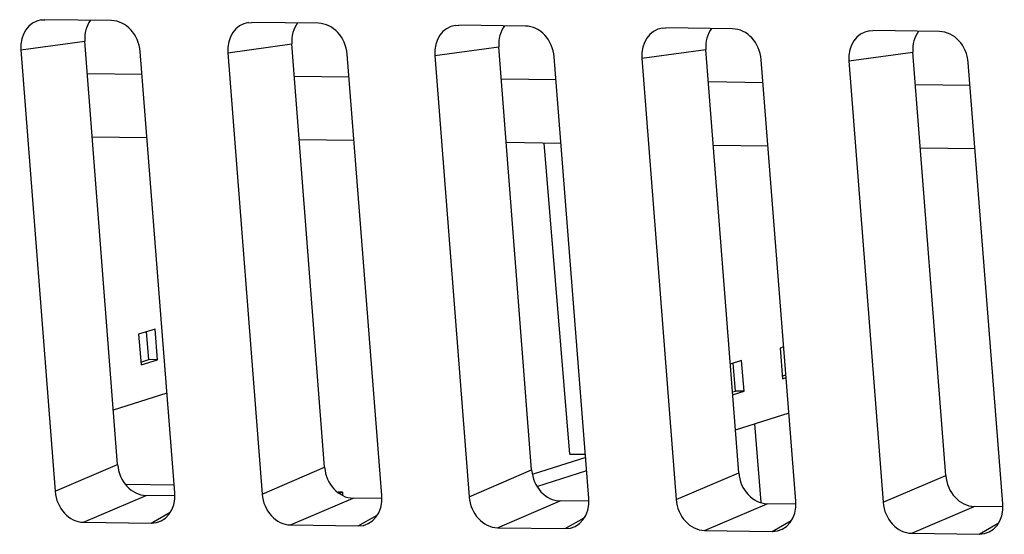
# Model space of a CAD drawing. Header units: inches. Extents: x 0 to 22, y 0 to 17.
# Tile 44 of 55: x 16.8813 to 17.0169, y 14.6616 to 14.7325. Entities that reach past the tile are written whole.
import ezdxf

# ---------------------------------------------------------------- set-up
doc = ezdxf.new("R2010")
doc.units = ezdxf.units.IN
doc.header["$LTSCALE"] = 1.21
doc.header["$MEASUREMENT"] = 0
doc.layers.get('0').update_dxf_attribs({"linetype": 'CONTINUOUS'})
doc.layers.add('02___PRT_ALL_AXES', color=7, linetype='CONTINUOUS')
doc.layers.add('DRAFT', color=7, linetype='CONTINUOUS')

msp = doc.modelspace()

# ---------------------------------------------------------------- linework, layer by layer
at = {"color": 7, "linetype": 'Continuous'}
for p, q in [((16.884266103, 14.7324564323), (16.8847301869, 14.7324887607)), ((16.8939358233, 14.7323667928), (16.8847301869, 14.7324887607)), ((16.9127687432, 14.7320787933), (16.9132328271, 14.7321111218)), ((16.9224384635, 14.7319891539), (16.9132328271, 14.7321111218)), ((16.9412713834, 14.7317011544), (16.9417354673, 14.7317334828)), ((16.9509411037, 14.7316115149), (16.9417354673, 14.7317334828)), ((16.9697740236, 14.7313235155), (16.9702381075, 14.7313558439)), ((16.9794437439, 14.731233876), (16.9702381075, 14.7313558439)), ((16.9982766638, 14.7309458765), (16.9987407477, 14.7309782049)), ((17.0079463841, 14.7308562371), (16.9987407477, 14.7309782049)), ((16.8814500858, 14.728326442), (16.8902591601, 14.729521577)), ((16.894770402, 14.6712543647), (16.8902591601, 14.729521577)), ((16.8814500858, 14.728326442), (16.8861545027, 14.6675641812)), ((16.9026571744, 14.667345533), (16.897873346, 14.7281088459)), ((16.909952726, 14.7279488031), (16.9187618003, 14.729143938)), ((16.909952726, 14.7279488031), (16.9146571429, 14.6671865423)), ((16.9232730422, 14.6708767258), (16.9187618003, 14.729143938)), ((16.9384553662, 14.7275711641), (16.9472644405, 14.7287662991)), ((16.9517756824, 14.6704990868), (16.9472644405, 14.7287662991)), ((16.9669580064, 14.7271935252), (16.9757670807, 14.7283886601)), ((16.9802783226, 14.6701214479), (16.9757670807, 14.7283886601)), ((16.9954606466, 14.7268158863), (17.0042697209, 14.7280110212)), ((17.0087809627, 14.6697438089), (17.0042697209, 14.7280110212)), ((16.9311598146, 14.6669678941), (16.9263759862, 14.727731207)), ((16.9384553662, 14.7275711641), (16.9431597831, 14.6668089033)), ((16.9596624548, 14.6665902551), (16.9548786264, 14.7273535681)), ((16.9669580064, 14.7271935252), (16.9716624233, 14.6664312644)), ((16.988165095, 14.6662126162), (16.9833812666, 14.7269759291)), ((16.9954606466, 14.7268158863), (17.0001650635, 14.6660536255)), ((17.0166677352, 14.6658349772), (17.0118839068, 14.7265982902)), ((16.9570529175, 14.6726862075), (16.9535051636, 14.7154924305)), ((16.899930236, 14.6899029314), (16.8976627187, 14.6891745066)), ((16.9002802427, 14.6856798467), (16.899930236, 14.6899029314)), ((16.8976627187, 14.6891745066), (16.8980127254, 14.6849514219)), ((16.8990736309, 14.6856958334), (16.8987562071, 14.6895257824)), ((16.9864938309, 14.6874407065), (16.9859726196, 14.6872732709)), ((16.9859726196, 14.6872732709), (16.9863226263, 14.6830501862)), ((16.8979801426, 14.6853445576), (16.8990736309, 14.6856958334)), ((16.8980127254, 14.6849514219), (16.9002802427, 14.6856798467)), ((16.9002802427, 14.6856798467), (16.8990736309, 14.6856958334)), ((16.980681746, 14.685573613), (16.9791207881, 14.6850721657)), ((16.9798251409, 14.6813665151), (16.9795077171, 14.6851964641)), ((16.9810317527, 14.6813505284), (16.980681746, 14.685573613)), ((16.9862900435, 14.6834433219), (16.9867957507, 14.683605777)), ((16.9863226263, 14.6830501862), (16.9868267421, 14.68321213)), ((16.8941888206, 14.6787660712), (16.9015713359, 14.681137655)), ((16.9794178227, 14.6812356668), (16.9798251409, 14.6813665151)), ((16.9794483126, 14.6808418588), (16.9810317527, 14.6813505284)), ((16.9810317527, 14.6813505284), (16.9798251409, 14.6813665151)), ((16.9798227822, 14.6760052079), (16.9872073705, 14.6783774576)), ((16.9570529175, 14.6726862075), (16.9591847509, 14.6726579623)), ((16.8861545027, 14.6675641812), (16.894770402, 14.6712543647)), ((16.9146571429, 14.6671865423), (16.9232730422, 14.6708767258)), ((16.9431597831, 14.6668089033), (16.9517756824, 14.6704990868)), ((16.9716624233, 14.6664312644), (16.9802783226, 14.6701214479)), ((17.0001650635, 14.6660536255), (17.0087809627, 14.6697438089)), ((16.9025751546, 14.6683873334), (16.8959153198, 14.6684755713)), ((16.8900870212, 14.6632998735), (16.8987029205, 14.666990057)), ((16.9026517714, 14.6669377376), (16.8987029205, 14.666990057)), ((16.9257151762, 14.6674271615), (16.9251523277, 14.6674346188)), ((16.9253283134, 14.6673028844), (16.9257151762, 14.6674271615)), ((16.9257151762, 14.6674271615), (16.9257517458, 14.6669859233)), ((16.9185896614, 14.6629222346), (16.9272055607, 14.666612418)), ((16.9311544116, 14.6665600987), (16.9272055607, 14.666612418)), ((16.9470923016, 14.6625445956), (16.9557082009, 14.6662347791)), ((16.9596570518, 14.6661824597), (16.9557082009, 14.6662347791)), ((16.9755949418, 14.6621669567), (16.9842108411, 14.6658571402)), ((16.988159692, 14.6658048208), (16.9842108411, 14.6658571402)), ((17.004097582, 14.6617893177), (17.0127134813, 14.6654795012)), ((17.0166623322, 14.6654271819), (17.0127134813, 14.6654795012)), ((16.8993830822, 14.6631767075), (16.9019826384, 14.6646687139)), ((16.9278857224, 14.6627990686), (16.9304852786, 14.6642910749)), ((16.8900870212, 14.6632998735), (16.8993830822, 14.6631767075)), ((16.9185896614, 14.6629222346), (16.9278857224, 14.6627990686)), ((16.9563883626, 14.6624214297), (16.9589879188, 14.663913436)), ((16.9848910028, 14.6620437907), (16.987490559, 14.6635357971)), ((17.0133936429, 14.6616661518), (17.0159931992, 14.6631581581)), ((16.9470923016, 14.6625445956), (16.9563883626, 14.6624214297)), ((16.9755949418, 14.6621669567), (16.9848910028, 14.6620437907)), ((17.004097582, 14.6617893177), (17.0133936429, 14.6616661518))]:
    msp.add_line(p, q, dxfattribs=at)
at = {"color": 3, "linetype": 'Continuous'}
msp.add_line((16.9525055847, 14.6682269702), (16.9593602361, 14.6704289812), dxfattribs=at)
at = {"color": 7, "linetype": 'Continuous'}
for centre, major_axis, ratio, start_param, end_param in [((16.8850862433, 14.7282460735), (-0.0013238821, 0.004098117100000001), 0.8302538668, -0.1443268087, 1.2898103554), ((16.8938953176, 14.7294412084), (-0.0013238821, 0.004098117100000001), 0.8302538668, 6.8144092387, 7.5729956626), ((16.8942422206, 14.7281247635), (-0.0011868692, 0.0041246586), 0.8359218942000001, -1.8106004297, -0.2474002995), ((16.9135888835, 14.7278684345), (-0.0013238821, 0.004098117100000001), 0.8302538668, -0.1443268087, 1.2898103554), ((16.9223979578, 14.7290635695), (-0.0013238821, 0.004098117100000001), 0.8302538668, 6.8144092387, 7.5729956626), ((16.9227448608, 14.7277471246), (-0.0011868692, 0.0041246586), 0.8359218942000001, -1.8106004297, -0.2474002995), ((16.9420915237, 14.7274907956), (-0.0013238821, 0.004098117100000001), 0.8302538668, -0.1443268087, 1.2898103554), ((16.950900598, 14.7286859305), (-0.0013238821, 0.004098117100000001), 0.8302538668, 6.8144092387, 7.5729956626), ((16.951247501, 14.7273694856), (-0.0011868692, 0.0041246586), 0.8359218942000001, -1.8106004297, -0.2474002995), ((16.9705941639, 14.7271131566), (-0.0013238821, 0.004098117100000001), 0.8302538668, -0.1443268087, 1.2898103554), ((16.9794032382, 14.7283082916), (-0.0013238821, 0.004098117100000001), 0.8302538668, 6.8144092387, 7.5729956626), ((16.9797501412, 14.7269918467), (-0.0011868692, 0.0041246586), 0.8359218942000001, -1.8106004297, -0.2474002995), ((16.9990968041, 14.7267355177), (-0.0013238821, 0.004098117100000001), 0.8302538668, -0.1443268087, 1.2898103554), ((17.0079058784, 14.7279306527), (-0.0013238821, 0.004098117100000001), 0.8302538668, 6.8144092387, 7.5729956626), ((17.0082527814, 14.7266142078), (-0.0011868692, 0.0041246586), 0.8359218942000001, -1.8106004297, -0.2474002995), ((16.8984015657, 14.6712384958), (-0.0011646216, 0.0041358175), 0.8353915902, 1.3360207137, 2.8992208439), ((16.9269042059, 14.6708608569), (-0.0011646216, 0.0041358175), 0.8353915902, 1.3360207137, 2.8992208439), ((16.9554068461, 14.6704832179), (-0.0011646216, 0.0041358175), 0.8353915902, 1.3360207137, 2.8992208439), ((16.9839094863, 14.670105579), (-0.0011646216, 0.0041358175), 0.8353915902, 1.3360207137, 2.8992208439), ((17.0124121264, 14.66972794), (-0.0011646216, 0.0041358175), 0.8353915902, 1.3360207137, 2.8992208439), ((16.8897856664, 14.6675483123), (-0.0011646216, 0.0041358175), 0.8353915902, 1.3360207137, 2.8992208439), ((16.8990209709, 14.6674259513), (-0.0013317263, 0.0041037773), 0.8285182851, -3.4155747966, -1.8523746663), ((16.9182883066, 14.6671706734), (-0.0011646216, 0.0041358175), 0.8353915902, 1.3360207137, 2.8992208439), ((16.9275236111, 14.6670483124), (-0.0013317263, 0.0041037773), 0.8285182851, -3.4155747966, -1.8523746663), ((16.9467909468, 14.6667930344), (-0.0011646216, 0.0041358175), 0.8353915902, 1.3360207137, 2.8992208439), ((16.9560262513, 14.6666706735), (-0.0013317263, 0.0041037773), 0.8285182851, -3.4155747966, -1.8523746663), ((16.975293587, 14.6664153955), (-0.0011646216, 0.0041358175), 0.8353915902, 1.3360207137, 2.8992208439), ((16.9845288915, 14.6662930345), (-0.0013317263, 0.0041037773), 0.8285182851, -3.4155747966, -1.8523746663), ((17.0037962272, 14.6660377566), (-0.0011646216, 0.0041358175), 0.8353915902, 1.3360207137, 2.8992208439), ((17.0130315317, 14.6659153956), (-0.0013317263, 0.0041037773), 0.8285182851, -3.4155747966, -1.8523746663)]:
    msp.add_ellipse(centre, major_axis=major_axis, ratio=ratio, start_param=start_param, end_param=end_param, dxfattribs=at)
at = {"layer": '02___PRT_ALL_AXES', "color": 7, "linetype": 'Continuous'}
for p, q in [((16.8981224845, 14.7249443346), (16.8906058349, 14.7250439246)), ((16.9266251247, 14.7245666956), (16.9191084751, 14.7246662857)), ((16.9551277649, 14.7241890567), (16.9476111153, 14.7242886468)), ((16.9836304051, 14.7238114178), (16.9761137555, 14.7239110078)), ((17.0121330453, 14.7234337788), (17.0046163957, 14.7235333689)), ((16.8988095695, 14.7162171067), (16.8912815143, 14.7163168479)), ((16.9273122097, 14.7158394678), (16.9197841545, 14.715939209)), ((16.9558148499, 14.7154618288), (16.9482867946, 14.71556157)), ((16.9843174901, 14.7150841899), (16.9767894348, 14.7151839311)), ((17.0128201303, 14.714706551), (17.005292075, 14.7148062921)), ((16.9833825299, 14.666056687), (16.9824870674, 14.6768610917))]:
    msp.add_line(p, q, dxfattribs=at)
at = {"layer": 'DRAFT', "color": 7, "linetype": 'Continuous'}
msp.add_line((16.9592181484, 14.6722337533), (16.9519667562, 14.669904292), dxfattribs=at)

doc.saveas('drawing.dxf')
